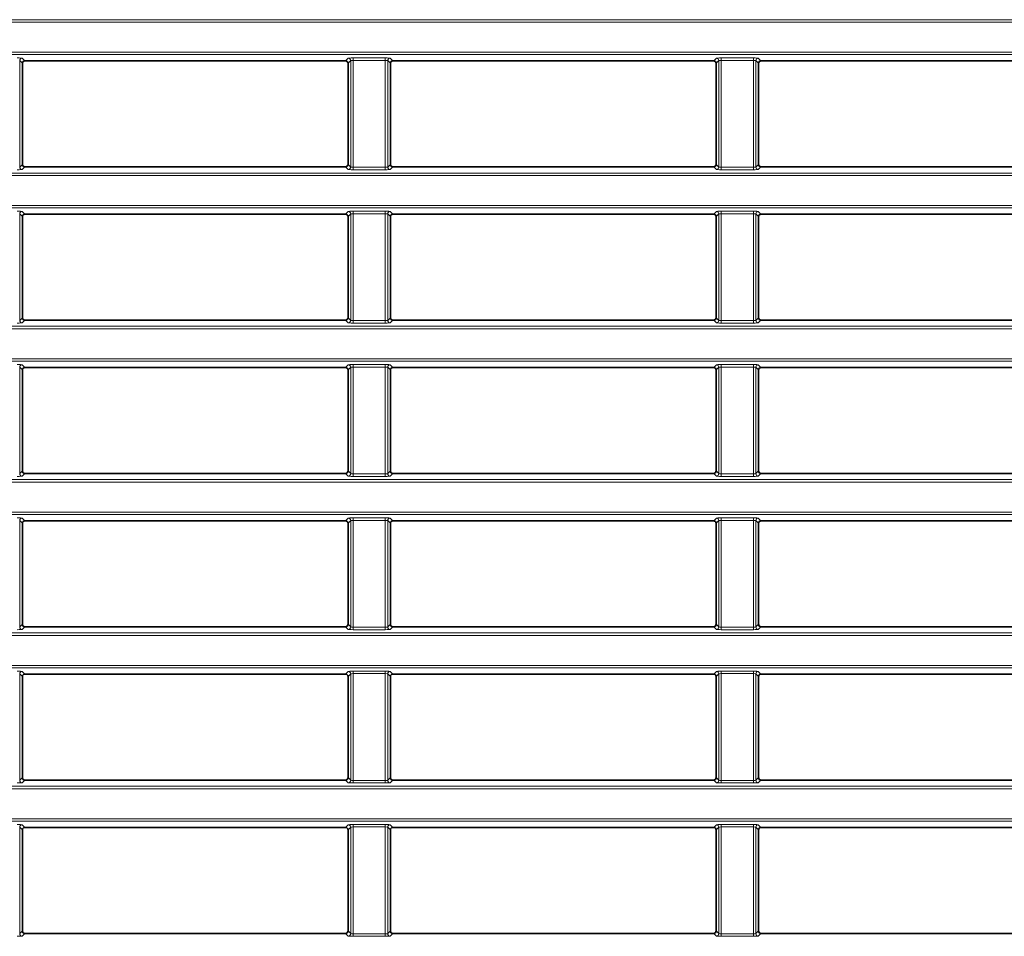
# Model space of a CAD drawing. Header units: millimetres. Extents: x 0 to 1118, y 0 to 864.
# Tile 96 of 256: x 69 to 89, y 486 to 505. Entities that reach past the tile are written whole.
import ezdxf

# ---------------------------------------------------------------- set-up
doc = ezdxf.new("R2010")
doc.units = ezdxf.units.MM

msp = doc.modelspace()

# ---------------------------------------------------------------- linework, layer by layer
at = {"color": 7, "linetype": 'Continuous', "lineweight": 18}
for p, q in [((35.9277, 504.8789), (225.0705, 504.8789)), ((225.0705, 504.829), (35.9277, 504.829)), ((35.9277, 504.2164), (225.0705, 504.2164)), ((225.0705, 504.1664), (35.9277, 504.1664)), ((68.5016, 501.8759), (68.5016, 504.0444)), ((68.5016, 504.0444), (68.5561, 503.9899)), ((68.606, 504.0399), (68.5515, 504.0944)), ((75.1967, 504.0944), (75.1422, 504.0399)), ((75.1921, 503.9899), (75.2466, 504.0444)), ((75.2466, 504.0444), (75.2466, 501.8759)), ((75.9517, 504.0993), (75.2966, 504.0993)), ((75.2966, 504.0494), (75.2966, 504.0993)), ((75.2966, 504.0494), (75.9517, 504.0494)), ((75.2966, 501.8709), (75.2966, 504.0494)), ((75.9517, 504.0494), (75.9517, 504.0993)), ((75.9517, 504.0494), (75.9517, 501.8709)), ((76.0016, 501.8759), (76.0016, 504.0444)), ((76.0016, 504.0444), (76.0561, 503.9899)), ((76.106, 504.0399), (76.0515, 504.0944)), ((82.6967, 504.0944), (82.6422, 504.0399)), ((82.6921, 503.9899), (82.7466, 504.0444)), ((82.7466, 504.0444), (82.7466, 501.8759)), ((83.4517, 504.0993), (82.7966, 504.0993)), ((82.7966, 504.0494), (82.7966, 504.0993)), ((82.7966, 504.0494), (83.4517, 504.0494)), ((82.7966, 501.8709), (82.7966, 504.0494)), ((83.4517, 504.0494), (83.4517, 504.0993)), ((83.4517, 504.0494), (83.4517, 501.8709)), ((83.5016, 501.8759), (83.5016, 504.0444)), ((83.5016, 504.0444), (83.5561, 503.9899)), ((83.606, 504.0399), (83.5515, 504.0944)), ((68.5561, 501.9304), (68.5016, 501.8759)), ((68.5515, 501.826), (68.606, 501.8805)), ((75.1422, 501.8805), (75.1967, 501.826)), ((75.2466, 501.8759), (75.1921, 501.9304)), ((75.2966, 501.821), (75.2966, 501.8709)), ((75.9517, 501.8709), (75.2966, 501.8709)), ((75.2966, 501.821), (75.9517, 501.821)), ((75.9517, 501.821), (75.9517, 501.8709)), ((76.0561, 501.9304), (76.0016, 501.8759)), ((76.0515, 501.826), (76.106, 501.8805)), ((82.6422, 501.8805), (82.6967, 501.826)), ((82.7466, 501.8759), (82.6921, 501.9304)), ((82.7966, 501.821), (82.7966, 501.8709)), ((83.4517, 501.8709), (82.7966, 501.8709)), ((82.7966, 501.821), (83.4517, 501.821)), ((83.4517, 501.821), (83.4517, 501.8709)), ((83.5561, 501.9304), (83.5016, 501.8759)), ((83.5515, 501.826), (83.606, 501.8805)), ((35.9277, 501.7539), (225.0705, 501.7539)), ((225.0705, 501.704), (35.9277, 501.704)), ((35.9277, 501.0914), (225.0705, 501.0914)), ((225.0705, 501.0414), (35.9277, 501.0414)), ((68.606, 500.9149), (68.5515, 500.9694)), ((75.1967, 500.9694), (75.1422, 500.9149)), ((75.9517, 500.9743), (75.2966, 500.9743)), ((75.2966, 500.9244), (75.2966, 500.9743)), ((75.9517, 500.9244), (75.9517, 500.9743)), ((76.106, 500.9149), (76.0515, 500.9694)), ((82.6967, 500.9694), (82.6422, 500.9149)), ((83.4517, 500.9743), (82.7966, 500.9743)), ((82.7966, 500.9244), (82.7966, 500.9743)), ((83.4517, 500.9244), (83.4517, 500.9743)), ((83.606, 500.9149), (83.5515, 500.9694)), ((68.5016, 498.7509), (68.5016, 500.9194)), ((68.5016, 500.9194), (68.5561, 500.8649)), ((75.1921, 500.8649), (75.2466, 500.9194)), ((75.2466, 500.9194), (75.2466, 498.7509)), ((75.2966, 500.9244), (75.9517, 500.9244)), ((75.2966, 498.7459), (75.2966, 500.9244)), ((75.9517, 500.9244), (75.9517, 498.7459)), ((76.0016, 498.7509), (76.0016, 500.9194)), ((76.0016, 500.9194), (76.0561, 500.8649)), ((82.6921, 500.8649), (82.7466, 500.9194)), ((82.7466, 500.9194), (82.7466, 498.7509)), ((82.7966, 500.9244), (83.4517, 500.9244)), ((82.7966, 498.7459), (82.7966, 500.9244)), ((83.4517, 500.9244), (83.4517, 498.7459)), ((83.5016, 498.7509), (83.5016, 500.9194)), ((83.5016, 500.9194), (83.5561, 500.8649)), ((68.5561, 498.8054), (68.5016, 498.7509)), ((68.5515, 498.701), (68.606, 498.7555)), ((75.1422, 498.7555), (75.1967, 498.701)), ((75.2466, 498.7509), (75.1921, 498.8054)), ((76.0561, 498.8054), (76.0016, 498.7509)), ((76.0515, 498.701), (76.106, 498.7555)), ((82.6422, 498.7555), (82.6967, 498.701)), ((82.7466, 498.7509), (82.6921, 498.8054)), ((83.5561, 498.8054), (83.5016, 498.7509)), ((83.5515, 498.701), (83.606, 498.7555)), ((35.9277, 498.6289), (225.0705, 498.6289)), ((225.0705, 498.579), (35.9277, 498.579)), ((75.2966, 498.696), (75.2966, 498.7459)), ((75.9517, 498.7459), (75.2966, 498.7459)), ((75.2966, 498.696), (75.9517, 498.696)), ((75.9517, 498.696), (75.9517, 498.7459)), ((82.7966, 498.696), (82.7966, 498.7459)), ((83.4517, 498.7459), (82.7966, 498.7459)), ((82.7966, 498.696), (83.4517, 498.696)), ((83.4517, 498.696), (83.4517, 498.7459)), ((35.9277, 497.9664), (225.0705, 497.9664)), ((225.0705, 497.9164), (35.9277, 497.9164)), ((68.5016, 495.6259), (68.5016, 497.7944)), ((68.5016, 497.7944), (68.5561, 497.7399)), ((68.606, 497.7899), (68.5515, 497.8444)), ((75.1967, 497.8444), (75.1422, 497.7899)), ((75.1921, 497.7399), (75.2466, 497.7944)), ((75.2466, 497.7944), (75.2466, 495.6259)), ((75.9517, 497.8493), (75.2966, 497.8493)), ((75.2966, 497.7994), (75.2966, 497.8493)), ((75.2966, 497.7994), (75.9517, 497.7994)), ((75.2966, 495.6209), (75.2966, 497.7994)), ((75.9517, 497.7994), (75.9517, 497.8493)), ((75.9517, 497.7994), (75.9517, 495.6209)), ((76.0016, 495.6259), (76.0016, 497.7944)), ((76.0016, 497.7944), (76.0561, 497.7399)), ((76.106, 497.7899), (76.0515, 497.8444)), ((82.6967, 497.8444), (82.6422, 497.7899)), ((82.6921, 497.7399), (82.7466, 497.7944)), ((82.7466, 497.7944), (82.7466, 495.6259)), ((83.4517, 497.8493), (82.7966, 497.8493)), ((82.7966, 497.7994), (82.7966, 497.8493)), ((82.7966, 497.7994), (83.4517, 497.7994)), ((82.7966, 495.6209), (82.7966, 497.7994)), ((83.4517, 497.7994), (83.4517, 497.8493)), ((83.4517, 497.7994), (83.4517, 495.6209)), ((83.5016, 495.6259), (83.5016, 497.7944)), ((83.5016, 497.7944), (83.5561, 497.7399)), ((83.606, 497.7899), (83.5515, 497.8444)), ((68.5561, 495.6804), (68.5016, 495.6259)), ((68.5515, 495.576), (68.606, 495.6305)), ((75.1422, 495.6305), (75.1967, 495.576)), ((75.2466, 495.6259), (75.1921, 495.6804)), ((75.2966, 495.571), (75.2966, 495.6209)), ((75.9517, 495.6209), (75.2966, 495.6209)), ((75.2966, 495.571), (75.9517, 495.571)), ((75.9517, 495.571), (75.9517, 495.6209)), ((76.0561, 495.6804), (76.0016, 495.6259)), ((76.0515, 495.576), (76.106, 495.6305)), ((82.6422, 495.6305), (82.6967, 495.576)), ((82.7466, 495.6259), (82.6921, 495.6804)), ((82.7966, 495.571), (82.7966, 495.6209)), ((83.4517, 495.6209), (82.7966, 495.6209)), ((82.7966, 495.571), (83.4517, 495.571)), ((83.4517, 495.571), (83.4517, 495.6209)), ((83.5561, 495.6804), (83.5016, 495.6259)), ((83.5515, 495.576), (83.606, 495.6305)), ((35.9277, 495.5039), (225.0705, 495.5039)), ((225.0705, 495.454), (35.9277, 495.454)), ((35.9277, 494.8414), (225.0705, 494.8414)), ((225.0705, 494.7914), (35.9277, 494.7914)), ((68.5016, 492.5009), (68.5016, 494.6694)), ((68.5016, 494.6694), (68.5561, 494.6149)), ((68.606, 494.6649), (68.5515, 494.7194)), ((75.1967, 494.7194), (75.1422, 494.6649)), ((75.1921, 494.6149), (75.2466, 494.6694)), ((75.2466, 494.6694), (75.2466, 492.5009)), ((75.9517, 494.7243), (75.2966, 494.7243)), ((75.2966, 494.6744), (75.2966, 494.7243)), ((75.2966, 494.6744), (75.9517, 494.6744)), ((75.2966, 492.4959), (75.2966, 494.6744)), ((75.9517, 494.6744), (75.9517, 494.7243)), ((75.9517, 494.6744), (75.9517, 492.4959)), ((76.0016, 492.5009), (76.0016, 494.6694)), ((76.0016, 494.6694), (76.0561, 494.6149)), ((76.106, 494.6649), (76.0515, 494.7194)), ((82.6967, 494.7194), (82.6422, 494.6649)), ((82.6921, 494.6149), (82.7466, 494.6694)), ((82.7466, 494.6694), (82.7466, 492.5009)), ((83.4517, 494.7243), (82.7966, 494.7243)), ((82.7966, 494.6744), (82.7966, 494.7243)), ((82.7966, 494.6744), (83.4517, 494.6744)), ((82.7966, 492.4959), (82.7966, 494.6744)), ((83.4517, 494.6744), (83.4517, 494.7243)), ((83.4517, 494.6744), (83.4517, 492.4959)), ((83.5016, 492.5009), (83.5016, 494.6694)), ((83.5016, 494.6694), (83.5561, 494.6149)), ((83.606, 494.6649), (83.5515, 494.7194)), ((68.5561, 492.5554), (68.5016, 492.5009)), ((75.2466, 492.5009), (75.1921, 492.5554)), ((76.0561, 492.5554), (76.0016, 492.5009)), ((82.7466, 492.5009), (82.6921, 492.5554)), ((83.5561, 492.5554), (83.5016, 492.5009)), ((35.9277, 492.3789), (225.0705, 492.3789)), ((68.5515, 492.451), (68.606, 492.5055)), ((75.1422, 492.5055), (75.1967, 492.451)), ((75.2966, 492.446), (75.2966, 492.4959)), ((75.9517, 492.4959), (75.2966, 492.4959)), ((75.2966, 492.446), (75.9517, 492.446)), ((75.9517, 492.446), (75.9517, 492.4959)), ((76.0515, 492.451), (76.106, 492.5055)), ((82.6422, 492.5055), (82.6967, 492.451)), ((82.7966, 492.446), (82.7966, 492.4959)), ((83.4517, 492.4959), (82.7966, 492.4959)), ((82.7966, 492.446), (83.4517, 492.446)), ((83.4517, 492.446), (83.4517, 492.4959)), ((83.5515, 492.451), (83.606, 492.5055)), ((225.0705, 492.329), (35.9277, 492.329)), ((35.9277, 491.7164), (225.0705, 491.7164)), ((225.0705, 491.6664), (35.9277, 491.6664)), ((68.5016, 489.3759), (68.5016, 491.5444)), ((68.5016, 491.5444), (68.5561, 491.4899)), ((68.606, 491.5399), (68.5515, 491.5944)), ((75.1967, 491.5944), (75.1422, 491.5399)), ((75.1921, 491.4899), (75.2466, 491.5444)), ((75.2466, 491.5444), (75.2466, 489.3759)), ((75.9517, 491.5993), (75.2966, 491.5993)), ((75.2966, 491.5494), (75.2966, 491.5993)), ((75.2966, 491.5494), (75.9517, 491.5494)), ((75.2966, 489.3709), (75.2966, 491.5494)), ((75.9517, 491.5494), (75.9517, 491.5993)), ((75.9517, 491.5494), (75.9517, 489.3709)), ((76.0016, 489.3759), (76.0016, 491.5444)), ((76.0016, 491.5444), (76.0561, 491.4899)), ((76.106, 491.5399), (76.0515, 491.5944)), ((82.6967, 491.5944), (82.6422, 491.5399)), ((82.6921, 491.4899), (82.7466, 491.5444)), ((82.7466, 491.5444), (82.7466, 489.3759)), ((83.4517, 491.5993), (82.7966, 491.5993)), ((82.7966, 491.5494), (82.7966, 491.5993)), ((82.7966, 491.5494), (83.4517, 491.5494)), ((82.7966, 489.3709), (82.7966, 491.5494)), ((83.4517, 491.5494), (83.4517, 491.5993)), ((83.4517, 491.5494), (83.4517, 489.3709)), ((83.5016, 489.3759), (83.5016, 491.5444)), ((83.5016, 491.5444), (83.5561, 491.4899)), ((83.606, 491.5399), (83.5515, 491.5944)), ((68.5561, 489.4304), (68.5016, 489.3759)), ((68.5515, 489.326), (68.606, 489.3805)), ((75.1422, 489.3805), (75.1967, 489.326)), ((75.2466, 489.3759), (75.1921, 489.4304)), ((75.2966, 489.321), (75.2966, 489.3709)), ((75.9517, 489.3709), (75.2966, 489.3709)), ((75.9517, 489.321), (75.9517, 489.3709)), ((76.0561, 489.4304), (76.0016, 489.3759)), ((76.0515, 489.326), (76.106, 489.3805)), ((82.6422, 489.3805), (82.6967, 489.326)), ((82.7466, 489.3759), (82.6921, 489.4304)), ((82.7966, 489.321), (82.7966, 489.3709)), ((83.4517, 489.3709), (82.7966, 489.3709)), ((83.4517, 489.321), (83.4517, 489.3709)), ((83.5561, 489.4304), (83.5016, 489.3759)), ((83.5515, 489.326), (83.606, 489.3805)), ((35.9277, 489.2539), (225.0705, 489.2539)), ((225.0705, 489.204), (35.9277, 489.204)), ((75.2966, 489.321), (75.9517, 489.321)), ((82.7966, 489.321), (83.4517, 489.321)), ((35.9277, 488.5914), (225.0705, 488.5914)), ((225.0705, 488.5414), (35.9277, 488.5414)), ((68.5016, 486.2509), (68.5016, 488.4194)), ((68.5016, 488.4194), (68.5561, 488.3649)), ((68.606, 488.4149), (68.5515, 488.4694)), ((75.1967, 488.4694), (75.1422, 488.4149)), ((75.1921, 488.3649), (75.2466, 488.4194)), ((75.2466, 488.4194), (75.2466, 486.2509)), ((75.9517, 488.4743), (75.2966, 488.4743)), ((75.2966, 488.4244), (75.2966, 488.4743)), ((75.2966, 488.4244), (75.9517, 488.4244)), ((75.2966, 486.2459), (75.2966, 488.4244)), ((75.9517, 488.4244), (75.9517, 488.4743)), ((75.9517, 488.4244), (75.9517, 486.2459)), ((76.0016, 486.2509), (76.0016, 488.4194)), ((76.0016, 488.4194), (76.0561, 488.3649)), ((76.106, 488.4149), (76.0515, 488.4694)), ((82.6967, 488.4694), (82.6422, 488.4149)), ((82.6921, 488.3649), (82.7466, 488.4194)), ((82.7466, 488.4194), (82.7466, 486.2509)), ((83.4517, 488.4743), (82.7966, 488.4743)), ((82.7966, 488.4244), (82.7966, 488.4743)), ((82.7966, 488.4244), (83.4517, 488.4244)), ((82.7966, 486.2459), (82.7966, 488.4244)), ((83.4517, 488.4244), (83.4517, 488.4743)), ((83.4517, 488.4244), (83.4517, 486.2459)), ((83.5016, 486.2509), (83.5016, 488.4194)), ((83.5016, 488.4194), (83.5561, 488.3649)), ((83.606, 488.4149), (83.5515, 488.4694)), ((68.5561, 486.3054), (68.5016, 486.2509)), ((68.5515, 486.201), (68.606, 486.2555)), ((75.1422, 486.2555), (75.1967, 486.201)), ((75.2466, 486.2509), (75.1921, 486.3054)), ((75.2966, 486.196), (75.2966, 486.2459)), ((75.9517, 486.2459), (75.2966, 486.2459)), ((75.2966, 486.196), (75.9517, 486.196)), ((75.9517, 486.196), (75.9517, 486.2459)), ((76.0561, 486.3054), (76.0016, 486.2509)), ((76.0515, 486.201), (76.106, 486.2555)), ((82.6422, 486.2555), (82.6967, 486.201)), ((82.7466, 486.2509), (82.6921, 486.3054)), ((82.7966, 486.196), (82.7966, 486.2459)), ((83.4517, 486.2459), (82.7966, 486.2459)), ((82.7966, 486.196), (83.4517, 486.196)), ((83.4517, 486.196), (83.4517, 486.2459)), ((83.5561, 486.3054), (83.5016, 486.2509)), ((83.5515, 486.201), (83.606, 486.2555))]:
    msp.add_line(p, q, dxfattribs=at)
at = {"color": 7, "linetype": 'Continuous', "lineweight": 35}
for p, q in [((68.5561, 501.9304), (68.5561, 503.9899)), ((75.1422, 504.0399), (68.606, 504.0399)), ((75.1921, 503.9899), (75.1921, 501.9304)), ((76.0561, 501.9304), (76.0561, 503.9899)), ((82.6422, 504.0399), (76.106, 504.0399)), ((82.6921, 503.9899), (82.6921, 501.9304)), ((83.5561, 501.9304), (83.5561, 503.9899)), ((90.1422, 504.0399), (83.606, 504.0399)), ((75.1422, 501.8805), (68.606, 501.8805)), ((82.6422, 501.8805), (76.106, 501.8805)), ((90.1422, 501.8805), (83.606, 501.8805)), ((68.5561, 498.8054), (68.5561, 500.8649)), ((75.1422, 500.9149), (68.606, 500.9149)), ((75.1921, 500.8649), (75.1921, 498.8054)), ((76.0561, 498.8054), (76.0561, 500.8649)), ((82.6422, 500.9149), (76.106, 500.9149)), ((82.6921, 500.8649), (82.6921, 498.8054)), ((83.5561, 498.8054), (83.5561, 500.8649)), ((90.1422, 500.9149), (83.606, 500.9149)), ((75.1422, 498.7555), (68.606, 498.7555)), ((82.6422, 498.7555), (76.106, 498.7555)), ((90.1422, 498.7555), (83.606, 498.7555)), ((75.1422, 497.7899), (68.606, 497.7899)), ((82.6422, 497.7899), (76.106, 497.7899)), ((90.1422, 497.7899), (83.606, 497.7899)), ((68.5561, 495.6804), (68.5561, 497.7399)), ((75.1921, 497.7399), (75.1921, 495.6804)), ((76.0561, 495.6804), (76.0561, 497.7399)), ((82.6921, 497.7399), (82.6921, 495.6804)), ((83.5561, 495.6804), (83.5561, 497.7399)), ((75.1422, 495.6305), (68.606, 495.6305)), ((82.6422, 495.6305), (76.106, 495.6305)), ((90.1422, 495.6305), (83.606, 495.6305)), ((68.5561, 492.5554), (68.5561, 494.6149)), ((75.1422, 494.6649), (68.606, 494.6649)), ((75.1921, 494.6149), (75.1921, 492.5554)), ((76.0561, 492.5554), (76.0561, 494.6149)), ((82.6422, 494.6649), (76.106, 494.6649)), ((82.6921, 494.6149), (82.6921, 492.5554)), ((83.5561, 492.5554), (83.5561, 494.6149)), ((90.1422, 494.6649), (83.606, 494.6649)), ((75.1422, 492.5055), (68.606, 492.5055)), ((82.6422, 492.5055), (76.106, 492.5055)), ((90.1422, 492.5055), (83.606, 492.5055)), ((75.1422, 491.5399), (68.606, 491.5399)), ((82.6422, 491.5399), (76.106, 491.5399)), ((90.1422, 491.5399), (83.606, 491.5399)), ((68.5561, 489.4304), (68.5561, 491.4899)), ((75.1921, 491.4899), (75.1921, 489.4304)), ((76.0561, 489.4304), (76.0561, 491.4899)), ((82.6921, 491.4899), (82.6921, 489.4304)), ((83.5561, 489.4304), (83.5561, 491.4899)), ((75.1422, 489.3805), (68.606, 489.3805)), ((82.6422, 489.3805), (76.106, 489.3805)), ((90.1422, 489.3805), (83.606, 489.3805)), ((68.5561, 486.3054), (68.5561, 488.3649)), ((75.1422, 488.4149), (68.606, 488.4149)), ((75.1921, 488.3649), (75.1921, 486.3054)), ((76.0561, 486.3054), (76.0561, 488.3649)), ((82.6422, 488.4149), (76.106, 488.4149)), ((82.6921, 488.3649), (82.6921, 486.3054)), ((83.5561, 486.3054), (83.5561, 488.3649)), ((90.1422, 488.4149), (83.606, 488.4149)), ((75.1422, 486.2555), (68.606, 486.2555)), ((82.6422, 486.2555), (76.106, 486.2555)), ((90.1422, 486.2555), (83.606, 486.2555))]:
    msp.add_line(p, q, dxfattribs=at)
at = {"color": 7, "linetype": 'Continuous', "lineweight": 18}
for centre, start, end in [((68.5517, 504.0443), 90.1836, 179.8164), ((75.1965, 504.0443), 0.1836, 89.8164), ((76.0517, 504.0443), 90.1836, 179.8164), ((82.6965, 504.0443), 0.1836, 89.8164), ((83.5517, 504.0443), 90.1836, 179.8164), ((68.5517, 501.8761), 180.1836, 269.8164), ((75.1965, 501.8761), 270.1836, 359.8164), ((76.0517, 501.8761), 180.1836, 269.8164), ((82.6965, 501.8761), 270.1836, 359.8164), ((83.5517, 501.8761), 180.1836, 269.8164), ((68.5517, 500.9193), 90.1836, 179.8164), ((75.1965, 500.9193), 0.1836, 89.8164), ((76.0517, 500.9193), 90.1836, 179.8164), ((82.6965, 500.9193), 0.1836, 89.8164), ((83.5517, 500.9193), 90.1836, 179.8164), ((68.5517, 498.7511), 180.1836, 269.8164), ((75.1965, 498.7511), 270.1836, 359.8164), ((76.0517, 498.7511), 180.1836, 269.8164), ((82.6965, 498.7511), 270.1836, 359.8164), ((83.5517, 498.7511), 180.1836, 269.8164), ((68.5517, 497.7943), 90.1836, 179.8164), ((75.1965, 497.7943), 0.1836, 89.8164), ((76.0517, 497.7943), 90.1836, 179.8164), ((82.6965, 497.7943), 0.1836, 89.8164), ((83.5517, 497.7943), 90.1836, 179.8164), ((68.5517, 495.6261), 180.1836, 269.8164), ((75.1965, 495.6261), 270.1836, 359.8164), ((76.0517, 495.6261), 180.1836, 269.8164), ((82.6965, 495.6261), 270.1836, 359.8164), ((83.5517, 495.6261), 180.1836, 269.8164), ((68.5517, 494.6693), 90.1836, 179.8164), ((75.1965, 494.6693), 0.1836, 89.8164), ((76.0517, 494.6693), 90.1836, 179.8164), ((82.6965, 494.6693), 0.1836, 89.8164), ((83.5517, 494.6693), 90.1836, 179.8164), ((68.5517, 492.5011), 180.1836, 269.8164), ((75.1965, 492.5011), 270.1836, 359.8164), ((76.0517, 492.5011), 180.1836, 269.8164), ((82.6965, 492.5011), 270.1836, 359.8164), ((83.5517, 492.5011), 180.1836, 269.8164), ((68.5517, 491.5443), 90.1836, 179.8164), ((75.1965, 491.5443), 0.1836, 89.8164), ((76.0517, 491.5443), 90.1836, 179.8164), ((82.6965, 491.5443), 0.1836, 89.8164), ((83.5517, 491.5443), 90.1836, 179.8164), ((68.5517, 489.3761), 180.1836, 269.8164), ((75.1965, 489.3761), 270.1836, 359.8164), ((76.0517, 489.3761), 180.1836, 269.8164), ((82.6965, 489.3761), 270.1836, 359.8164), ((83.5517, 489.3761), 180.1836, 269.8164), ((68.5517, 488.4193), 90.1836, 179.8164), ((75.1965, 488.4193), 0.1836, 89.8164), ((76.0517, 488.4193), 90.1836, 179.8164), ((82.6965, 488.4193), 0.1836, 89.8164), ((83.5517, 488.4193), 90.1836, 179.8164), ((68.5517, 486.2511), 180.1836, 269.8164), ((75.1965, 486.2511), 270.1836, 359.8164), ((76.0517, 486.2511), 180.1836, 269.8164), ((82.6965, 486.2511), 270.1836, 359.8164), ((83.5517, 486.2511), 180.1836, 269.8164)]:
    msp.add_arc(centre, 0.0501, start, end, dxfattribs=at)
for centre, major_axis, ratio, start_param, end_param in [((68.4517, 504.0941), (0.1, 0), 0.0524078, 0.0523599, 1.5707963), ((75.2966, 504.0941), (0.1, 0), 0.0524078, 1.5707963, 3.0892328), ((75.2966, 504.0442), (0.05, 0), 0.1048156, 1.5707963, 3.0892328), ((75.9517, 504.0941), (0.1, 0), 0.0524078, 0.0523599, 1.5707963), ((75.9517, 504.0442), (0.05, 0), 0.1048156, 0.0523599, 1.5707963), ((82.7966, 504.0941), (0.1, 0), 0.0524078, 1.5707963, 3.0892328), ((82.7966, 504.0442), (0.05, 0), 0.1048156, 1.5707963, 3.0892328), ((83.4517, 504.0941), (0.1, 0), 0.0524078, 0.0523599, 1.5707963), ((83.4517, 504.0442), (0.05, 0), 0.1048156, 0.0523599, 1.5707963), ((68.4517, 501.8262), (0.1, 0), 0.0524078, 4.712389, 6.2308254), ((75.2966, 501.8262), (0.1, 0), 0.0524078, 3.1939525, 4.712389), ((75.2966, 501.8762), (0.05, 0), 0.1048156, 3.1939525, 4.712389), ((75.9517, 501.8762), (0.05, 0), 0.1048156, 4.712389, 6.2308254), ((75.9517, 501.8262), (0.1, 0), 0.0524078, 4.712389, 6.2308254), ((82.7966, 501.8262), (0.1, 0), 0.0524078, 3.1939525, 4.712389), ((82.7966, 501.8762), (0.05, 0), 0.1048156, 3.1939525, 4.712389), ((83.4517, 501.8762), (0.05, 0), 0.1048156, 4.712389, 6.2308254), ((83.4517, 501.8262), (0.1, 0), 0.0524078, 4.712389, 6.2308254), ((68.4517, 500.9691), (0.1, 0), 0.0524078, 0.0523599, 1.5707963), ((75.2966, 500.9691), (0.1, 0), 0.0524078, 1.5707963, 3.0892328), ((75.9517, 500.9691), (0.1, 0), 0.0524078, 0.0523599, 1.5707963), ((82.7966, 500.9691), (0.1, 0), 0.0524078, 1.5707963, 3.0892328), ((83.4517, 500.9691), (0.1, 0), 0.0524078, 0.0523599, 1.5707963), ((75.2966, 500.9192), (0.05, 0), 0.1048156, 1.5707963, 3.0892328), ((75.9517, 500.9192), (0.05, 0), 0.1048156, 0.0523599, 1.5707963), ((82.7966, 500.9192), (0.05, 0), 0.1048156, 1.5707963, 3.0892328), ((83.4517, 500.9192), (0.05, 0), 0.1048156, 0.0523599, 1.5707963), ((68.4517, 498.7012), (0.1, 0), 0.0524078, 4.712389, 6.2308254), ((75.2966, 498.7012), (0.1, 0), 0.0524078, 3.1939525, 4.712389), ((75.2966, 498.7512), (0.05, 0), 0.1048156, 3.1939525, 4.712389), ((75.9517, 498.7512), (0.05, 0), 0.1048156, 4.712389, 6.2308254), ((75.9517, 498.7012), (0.1, 0), 0.0524078, 4.712389, 6.2308254), ((82.7966, 498.7012), (0.1, 0), 0.0524078, 3.1939525, 4.712389), ((82.7966, 498.7512), (0.05, 0), 0.1048156, 3.1939525, 4.712389), ((83.4517, 498.7512), (0.05, 0), 0.1048156, 4.712389, 6.2308254), ((83.4517, 498.7012), (0.1, 0), 0.0524078, 4.712389, 6.2308254), ((68.4517, 497.8441), (0.1, 0), 0.0524078, 0.0523599, 1.5707963), ((75.2966, 497.8441), (0.1, 0), 0.0524078, 1.5707963, 3.0892328), ((75.2966, 497.7942), (0.05, 0), 0.1048156, 1.5707963, 3.0892328), ((75.9517, 497.8441), (0.1, 0), 0.0524078, 0.0523599, 1.5707963), ((75.9517, 497.7942), (0.05, 0), 0.1048156, 0.0523599, 1.5707963), ((82.7966, 497.8441), (0.1, 0), 0.0524078, 1.5707963, 3.0892328), ((82.7966, 497.7942), (0.05, 0), 0.1048156, 1.5707963, 3.0892328), ((83.4517, 497.8441), (0.1, 0), 0.0524078, 0.0523599, 1.5707963), ((83.4517, 497.7942), (0.05, 0), 0.1048156, 0.0523599, 1.5707963), ((68.4517, 495.5762), (0.1, 0), 0.0524078, 4.712389, 6.2308254), ((75.2966, 495.5762), (0.1, 0), 0.0524078, 3.1939525, 4.712389), ((75.2966, 495.6262), (0.05, 0), 0.1048156, 3.1939525, 4.712389), ((75.9517, 495.6262), (0.05, 0), 0.1048156, 4.712389, 6.2308254), ((75.9517, 495.5762), (0.1, 0), 0.0524078, 4.712389, 6.2308254), ((82.7966, 495.5762), (0.1, 0), 0.0524078, 3.1939525, 4.712389), ((82.7966, 495.6262), (0.05, 0), 0.1048156, 3.1939525, 4.712389), ((83.4517, 495.6262), (0.05, 0), 0.1048156, 4.712389, 6.2308254), ((83.4517, 495.5762), (0.1, 0), 0.0524078, 4.712389, 6.2308254), ((68.4517, 494.7191), (0.1, 0), 0.0524078, 0.0523599, 1.5707963), ((75.2966, 494.7191), (0.1, 0), 0.0524078, 1.5707963, 3.0892328), ((75.2966, 494.6692), (0.05, 0), 0.1048156, 1.5707963, 3.0892328), ((75.9517, 494.7191), (0.1, 0), 0.0524078, 0.0523599, 1.5707963), ((75.9517, 494.6692), (0.05, 0), 0.1048156, 0.0523599, 1.5707963), ((82.7966, 494.7191), (0.1, 0), 0.0524078, 1.5707963, 3.0892328), ((82.7966, 494.6692), (0.05, 0), 0.1048156, 1.5707963, 3.0892328), ((83.4517, 494.7191), (0.1, 0), 0.0524078, 0.0523599, 1.5707963), ((83.4517, 494.6692), (0.05, 0), 0.1048156, 0.0523599, 1.5707963), ((68.4517, 492.4512), (0.1, 0), 0.0524078, 4.712389, 6.2308254), ((75.2966, 492.4512), (0.1, 0), 0.0524078, 3.1939525, 4.712389), ((75.2966, 492.5012), (0.05, 0), 0.1048156, 3.1939525, 4.712389), ((75.9517, 492.5012), (0.05, 0), 0.1048156, 4.712389, 6.2308254), ((75.9517, 492.4512), (0.1, 0), 0.0524078, 4.712389, 6.2308254), ((82.7966, 492.4512), (0.1, 0), 0.0524078, 3.1939525, 4.712389), ((82.7966, 492.5012), (0.05, 0), 0.1048156, 3.1939525, 4.712389), ((83.4517, 492.5012), (0.05, 0), 0.1048156, 4.712389, 6.2308254), ((83.4517, 492.4512), (0.1, 0), 0.0524078, 4.712389, 6.2308254), ((68.4517, 491.5941), (0.1, 0), 0.0524078, 0.0523599, 1.5707963), ((75.2966, 491.5941), (0.1, 0), 0.0524078, 1.5707963, 3.0892328), ((75.2966, 491.5442), (0.05, 0), 0.1048156, 1.5707963, 3.0892328), ((75.9517, 491.5941), (0.1, 0), 0.0524078, 0.0523599, 1.5707963), ((75.9517, 491.5442), (0.05, 0), 0.1048156, 0.0523599, 1.5707963), ((82.7966, 491.5941), (0.1, 0), 0.0524078, 1.5707963, 3.0892328), ((82.7966, 491.5442), (0.05, 0), 0.1048156, 1.5707963, 3.0892328), ((83.4517, 491.5941), (0.1, 0), 0.0524078, 0.0523599, 1.5707963), ((83.4517, 491.5442), (0.05, 0), 0.1048156, 0.0523599, 1.5707963), ((68.4517, 489.3262), (0.1, 0), 0.0524078, 4.712389, 6.2308254), ((75.2966, 489.3262), (0.1, 0), 0.0524078, 3.1939525, 4.712389), ((75.2966, 489.3762), (0.05, 0), 0.1048156, 3.1939525, 4.712389), ((75.9517, 489.3762), (0.05, 0), 0.1048156, 4.712389, 6.2308254), ((75.9517, 489.3262), (0.1, 0), 0.0524078, 4.712389, 6.2308254), ((82.7966, 489.3262), (0.1, 0), 0.0524078, 3.1939525, 4.712389), ((82.7966, 489.3762), (0.05, 0), 0.1048156, 3.1939525, 4.712389), ((83.4517, 489.3762), (0.05, 0), 0.1048156, 4.712389, 6.2308254), ((83.4517, 489.3262), (0.1, 0), 0.0524078, 4.712389, 6.2308254), ((68.4517, 488.4691), (0.1, 0), 0.0524078, 0.0523599, 1.5707963), ((75.2966, 488.4691), (0.1, 0), 0.0524078, 1.5707963, 3.0892328), ((75.2966, 488.4192), (0.05, 0), 0.1048156, 1.5707963, 3.0892328), ((75.9517, 488.4691), (0.1, 0), 0.0524078, 0.0523599, 1.5707963), ((75.9517, 488.4192), (0.05, 0), 0.1048156, 0.0523599, 1.5707963), ((82.7966, 488.4691), (0.1, 0), 0.0524078, 1.5707963, 3.0892328), ((82.7966, 488.4192), (0.05, 0), 0.1048156, 1.5707963, 3.0892328), ((83.4517, 488.4691), (0.1, 0), 0.0524078, 0.0523599, 1.5707963), ((83.4517, 488.4192), (0.05, 0), 0.1048156, 0.0523599, 1.5707963), ((68.4517, 486.2012), (0.1, 0), 0.0524078, 4.712389, 6.2308254), ((75.2966, 486.2012), (0.1, 0), 0.0524078, 3.1939525, 4.712389), ((75.2966, 486.2512), (0.05, 0), 0.1048156, 3.1939525, 4.712389), ((75.9517, 486.2512), (0.05, 0), 0.1048156, 4.712389, 6.2308254), ((75.9517, 486.2012), (0.1, 0), 0.0524078, 4.712389, 6.2308254), ((82.7966, 486.2012), (0.1, 0), 0.0524078, 3.1939525, 4.712389), ((82.7966, 486.2512), (0.05, 0), 0.1048156, 3.1939525, 4.712389), ((83.4517, 486.2512), (0.05, 0), 0.1048156, 4.712389, 6.2308254), ((83.4517, 486.2012), (0.1, 0), 0.0524078, 4.712389, 6.2308254)]:
    msp.add_ellipse(centre, major_axis=major_axis, ratio=ratio, start_param=start_param, end_param=end_param, dxfattribs=at)
at = {"color": 7, "linetype": 'Continuous', "lineweight": 35}
for centre, major_axis, start_param, end_param in [((68.6062, 503.9898), (-0.0355, 0.0355), 5.4991567, 7.0672139), ((75.142, 503.9898), (-0.0355, -0.0355), 2.357564, 3.9256213), ((76.1062, 503.9898), (-0.0355, 0.0355), 5.4991567, 7.0672139), ((82.642, 503.9898), (-0.0355, -0.0355), 2.357564, 3.9256213), ((83.6062, 503.9898), (-0.0355, 0.0355), 5.4991567, 7.0672139), ((68.6062, 501.9305), (-0.0355, -0.0355), 5.4991567, 7.0672139), ((75.142, 501.9305), (-0.0355, 0.0355), 2.357564, 3.9256213), ((76.1062, 501.9305), (-0.0355, -0.0355), 5.4991567, 7.0672139), ((82.642, 501.9305), (-0.0355, 0.0355), 2.357564, 3.9256213), ((83.6062, 501.9305), (-0.0355, -0.0355), 5.4991567, 7.0672139), ((68.6062, 500.8648), (-0.0355, 0.0355), 5.4991567, 7.0672139), ((75.142, 500.8648), (-0.0355, -0.0355), 2.357564, 3.9256213), ((76.1062, 500.8648), (-0.0355, 0.0355), 5.4991567, 7.0672139), ((82.642, 500.8648), (-0.0355, -0.0355), 2.357564, 3.9256213), ((83.6062, 500.8648), (-0.0355, 0.0355), 5.4991567, 7.0672139), ((68.6062, 498.8055), (-0.0355, -0.0355), 5.4991567, 7.0672139), ((75.142, 498.8055), (-0.0355, 0.0355), 2.357564, 3.9256213), ((76.1062, 498.8055), (-0.0355, -0.0355), 5.4991567, 7.0672139), ((82.642, 498.8055), (-0.0355, 0.0355), 2.357564, 3.9256213), ((83.6062, 498.8055), (-0.0355, -0.0355), 5.4991567, 7.0672139), ((68.6062, 497.7398), (-0.0355, 0.0355), 5.4991567, 7.0672139), ((75.142, 497.7398), (-0.0355, -0.0355), 2.357564, 3.9256213), ((76.1062, 497.7398), (-0.0355, 0.0355), 5.4991567, 7.0672139), ((82.642, 497.7398), (-0.0355, -0.0355), 2.357564, 3.9256213), ((83.6062, 497.7398), (-0.0355, 0.0355), 5.4991567, 7.0672139), ((68.6062, 495.6805), (-0.0355, -0.0355), 5.4991567, 7.0672139), ((75.142, 495.6805), (-0.0355, 0.0355), 2.357564, 3.9256213), ((76.1062, 495.6805), (-0.0355, -0.0355), 5.4991567, 7.0672139), ((82.642, 495.6805), (-0.0355, 0.0355), 2.357564, 3.9256213), ((83.6062, 495.6805), (-0.0355, -0.0355), 5.4991567, 7.0672139), ((68.6062, 494.6148), (-0.0355, 0.0355), 5.4991567, 7.0672139), ((75.142, 494.6148), (-0.0355, -0.0355), 2.357564, 3.9256213), ((76.1062, 494.6148), (-0.0355, 0.0355), 5.4991567, 7.0672139), ((82.642, 494.6148), (-0.0355, -0.0355), 2.357564, 3.9256213), ((83.6062, 494.6148), (-0.0355, 0.0355), 5.4991567, 7.0672139), ((68.6062, 492.5555), (-0.0355, -0.0355), 5.4991567, 7.0672139), ((75.142, 492.5555), (-0.0355, 0.0355), 2.357564, 3.9256213), ((76.1062, 492.5555), (-0.0355, -0.0355), 5.4991567, 7.0672139), ((82.642, 492.5555), (-0.0355, 0.0355), 2.357564, 3.9256213), ((83.6062, 492.5555), (-0.0355, -0.0355), 5.4991567, 7.0672139), ((68.6062, 491.4898), (-0.0355, 0.0355), 5.4991567, 7.0672139), ((75.142, 491.4898), (-0.0355, -0.0355), 2.357564, 3.9256213), ((76.1062, 491.4898), (-0.0355, 0.0355), 5.4991567, 7.0672139), ((82.642, 491.4898), (-0.0355, -0.0355), 2.357564, 3.9256213), ((83.6062, 491.4898), (-0.0355, 0.0355), 5.4991567, 7.0672139), ((68.6062, 489.4305), (-0.0355, -0.0355), 5.4991567, 7.0672139), ((75.142, 489.4305), (-0.0355, 0.0355), 2.357564, 3.9256213), ((76.1062, 489.4305), (-0.0355, -0.0355), 5.4991567, 7.0672139), ((82.642, 489.4305), (-0.0355, 0.0355), 2.357564, 3.9256213), ((83.6062, 489.4305), (-0.0355, -0.0355), 5.4991567, 7.0672139), ((68.6062, 488.3648), (-0.0355, 0.0355), 5.4991567, 7.0672139), ((75.142, 488.3648), (-0.0355, -0.0355), 2.357564, 3.9256213), ((76.1062, 488.3648), (-0.0355, 0.0355), 5.4991567, 7.0672139), ((82.642, 488.3648), (-0.0355, -0.0355), 2.357564, 3.9256213), ((83.6062, 488.3648), (-0.0355, 0.0355), 5.4991567, 7.0672139), ((68.6062, 486.3055), (-0.0355, -0.0355), 5.4991567, 7.0672139), ((75.142, 486.3055), (-0.0355, 0.0355), 2.357564, 3.9256213), ((76.1062, 486.3055), (-0.0355, -0.0355), 5.4991567, 7.0672139), ((82.642, 486.3055), (-0.0355, 0.0355), 2.357564, 3.9256213), ((83.6062, 486.3055), (-0.0355, -0.0355), 5.4991567, 7.0672139)]:
    msp.add_ellipse(centre, major_axis=major_axis, ratio=0.9972647, start_param=start_param, end_param=end_param, dxfattribs=at)

doc.saveas('drawing.dxf')
